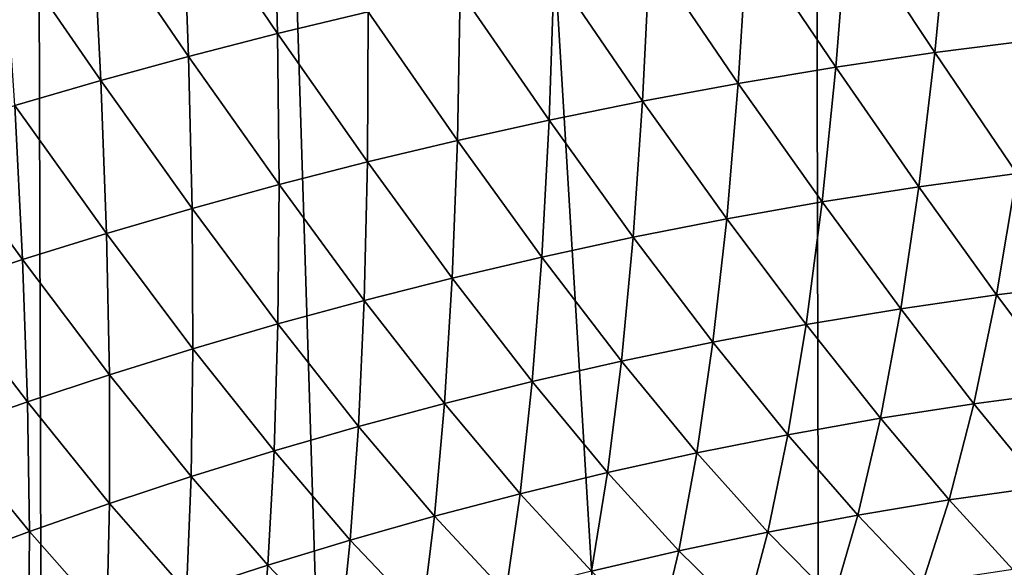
# Model space of a CAD drawing. Header units: metres. Extents: x -105 to 105, y -72 to 59.
# Tile 149 of 256: x -7.586 to -6.039, y -63.647 to -62.786. Entities that reach past the tile are written whole.
import ezdxf

# ---------------------------------------------------------------- set-up
doc = ezdxf.new("R2010")
doc.units = ezdxf.units.M
doc.layers.add('solid_509431_AD150_SW0001', color=7, linetype='CONTINUOUS')

msp = doc.modelspace()

# ---------------------------------------------------------------- linework, layer by layer
at = {"layer": 'solid_509431_AD150_SW0001'}
for points in [[(-7.53611, -69.767838, 15.282396), (-7.595546, -48.652618, 15.456824), (-8.800709, -48.652618, 14.996789)], [(-8.137154, -69.762917, 15.062572), (-7.53611, -69.767838, 15.282396), (-8.800709, -48.652618, 14.996789)], [(-6.316726, -69.776642, 15.671052), (-6.366486, -48.652618, 15.84856), (-7.595546, -48.652618, 15.456824)], [(-6.929142, -69.772415, 15.485276), (-6.316726, -69.776642, 15.671052), (-7.595546, -48.652618, 15.456824)], [(-7.53611, -69.767838, 15.282396), (-6.929142, -69.772415, 15.485276), (-7.595546, -48.652618, 15.456824)], [(-5.077492, -69.784004, 15.990722), (-5.117394, -48.652618, 16.170767), (-6.366486, -48.652618, 15.84856)], [(-5.699347, -69.78051, 15.839578), (-5.077492, -69.784004, 15.990722), (-6.366486, -48.652618, 15.84856)], [(-6.316726, -69.776642, 15.671052), (-5.699347, -69.78051, 15.839578), (-6.366486, -48.652618, 15.84856)], [(-7.181108, -62.808102, -30.446512), (-7.330802, -62.587086, -30.085316), (-7.187368, -62.552765, -30.14275)], [(-7.038824, -62.773937, -30.501291), (-7.181108, -62.808102, -30.446512), (-7.187368, -62.552765, -30.14275)], [(-7.321057, -62.844044, -30.391134), (-7.472038, -62.623089, -30.027117), (-7.330802, -62.587086, -30.085316)], [(-7.181108, -62.808102, -30.446512), (-7.321057, -62.844044, -30.391134), (-7.330802, -62.587086, -30.085316)], [(-5.990468, -62.818233, -31.182713), (-6.126364, -62.609432, -30.823092), (-5.965296, -62.590473, -30.877071)], [(-6.147993, -62.838211, -31.129719), (-6.285594, -62.631321, -30.769499), (-6.126364, -62.609432, -30.823092)], [(-5.990468, -62.818233, -31.182713), (-6.147993, -62.838211, -31.129719), (-6.126364, -62.609432, -30.823092)], [(-7.458777, -62.881725, -30.335108), (-7.611203, -62.660778, -29.968132), (-7.472038, -62.623089, -30.027117)], [(-7.321057, -62.844044, -30.391134), (-7.458777, -62.881725, -30.335108), (-7.472038, -62.623089, -30.027117)], [(-6.303707, -62.861141, -31.077286), (-6.442467, -62.655785, -30.716135), (-6.285594, -62.631321, -30.769499)], [(-6.147993, -62.838211, -31.129719), (-6.303707, -62.861141, -31.077286), (-6.285594, -62.631321, -30.769499)], [(-6.457096, -62.886696, -31.025242), (-6.596247, -62.682438, -30.662809), (-6.442467, -62.655785, -30.716135)], [(-6.303707, -62.861141, -31.077286), (-6.457096, -62.886696, -31.025242), (-6.442467, -62.655785, -30.716135)], [(-7.458777, -62.881725, -30.335108), (-7.594389, -62.921146, -30.278404), (-7.611203, -62.660778, -29.968132)], [(-6.607444, -62.914513, -30.973392), (-6.746684, -62.711056, -30.609329), (-6.596247, -62.682438, -30.662809)], [(-6.457096, -62.886696, -31.025242), (-6.607444, -62.914513, -30.973392), (-6.596247, -62.682438, -30.662809)], [(-6.754498, -62.944374, -30.921539), (-6.894093, -62.74157, -30.555532), (-6.746684, -62.711056, -30.609329)], [(-6.607444, -62.914513, -30.973392), (-6.754498, -62.944374, -30.921539), (-6.746684, -62.711056, -30.609329)], [(-6.898559, -62.976219, -30.869514), (-7.038824, -62.773937, -30.501291), (-6.894093, -62.74157, -30.555532)], [(-6.754498, -62.944374, -30.921539), (-6.898559, -62.976219, -30.869514), (-6.894093, -62.74157, -30.555532)], [(-7.039957, -63.009987, -30.817183), (-7.181108, -62.808102, -30.446512), (-7.038824, -62.773937, -30.501291)], [(-6.898559, -62.976219, -30.869514), (-7.039957, -63.009987, -30.817183), (-7.038824, -62.773937, -30.501291)], [(-7.178908, -63.045624, -30.764442), (-7.321057, -62.844044, -30.391134), (-7.181108, -62.808102, -30.446512)], [(-7.039957, -63.009987, -30.817183), (-7.178908, -63.045624, -30.764442), (-7.181108, -62.808102, -30.446512)], [(-6.019188, -63.027855, -31.500757), (-6.147993, -62.838211, -31.129719), (-5.990468, -62.818233, -31.182713)], [(-7.315516, -63.083099, -30.711229), (-7.458777, -62.881725, -30.335108), (-7.321057, -62.844044, -30.391134)], [(-7.178908, -63.045624, -30.764442), (-7.315516, -63.083099, -30.711229), (-7.321057, -62.844044, -30.391134)], [(-6.173162, -63.048817, -31.448828), (-6.303707, -62.861141, -31.077286), (-6.147993, -62.838211, -31.129719)], [(-6.019188, -63.027855, -31.500757), (-6.173162, -63.048817, -31.448828), (-6.147993, -62.838211, -31.129719)], [(-6.325365, -63.07275, -31.397633), (-6.457096, -62.886696, -31.025242), (-6.303707, -62.861141, -31.077286)], [(-6.173162, -63.048817, -31.448828), (-6.325365, -63.07275, -31.397633), (-6.303707, -62.861141, -31.077286)], [(-7.44988, -63.122375, -30.657486), (-7.594389, -62.921146, -30.278404), (-7.458777, -62.881725, -30.335108)], [(-7.315516, -63.083099, -30.711229), (-7.44988, -63.122375, -30.657486), (-7.458777, -62.881725, -30.335108)], [(-6.475294, -63.099342, -31.346992), (-6.607444, -62.914513, -30.973392), (-6.457096, -62.886696, -31.025242)], [(-6.325365, -63.07275, -31.397633), (-6.475294, -63.099342, -31.346992), (-6.457096, -62.886696, -31.025242)], [(-7.582111, -63.163441, -30.603182), (-7.728034, -62.962341, -30.221022), (-7.594389, -62.921146, -30.278404)], [(-7.44988, -63.122375, -30.657486), (-7.582111, -63.163441, -30.603182), (-7.594389, -62.921146, -30.278404)], [(-6.622257, -63.128265, -31.296703), (-6.754498, -62.944374, -30.921539), (-6.607444, -62.914513, -30.973392)], [(-6.475294, -63.099342, -31.346992), (-6.622257, -63.128265, -31.296703), (-6.607444, -62.914513, -30.973392)], [(-6.766008, -63.159309, -31.246561), (-6.898559, -62.976219, -30.869514), (-6.754498, -62.944374, -30.921539)], [(-6.622257, -63.128265, -31.296703), (-6.766008, -63.159309, -31.246561), (-6.754498, -62.944374, -30.921539)], [(-7.582111, -63.163441, -30.603182), (-7.712343, -63.20631, -30.548311), (-7.728034, -62.962341, -30.221022)], [(-6.906825, -63.19241, -31.196398), (-7.039957, -63.009987, -30.817183), (-6.898559, -62.976219, -30.869514)], [(-6.766008, -63.159309, -31.246561), (-6.906825, -63.19241, -31.196398), (-6.898559, -62.976219, -30.869514)], [(-7.045012, -63.227497, -31.146067), (-7.178908, -63.045624, -30.764442), (-7.039957, -63.009987, -30.817183)], [(-6.906825, -63.19241, -31.196398), (-7.045012, -63.227497, -31.146067), (-7.039957, -63.009987, -30.817183)], [(-6.051378, -63.218632, -31.830118), (-6.173162, -63.048817, -31.448828), (-6.019188, -63.027855, -31.500757)], [(-5.898377, -63.199745, -31.882116), (-6.051378, -63.218632, -31.830118), (-6.019188, -63.027855, -31.500757)], [(-7.180773, -63.264526, -31.095463), (-7.315516, -63.083099, -30.711229), (-7.178908, -63.045624, -30.764442)], [(-7.045012, -63.227497, -31.146067), (-7.180773, -63.264526, -31.095463), (-7.178908, -63.045624, -30.764442)], [(-6.201804, -63.240547, -31.779331), (-6.325365, -63.07275, -31.397633), (-6.173162, -63.048817, -31.448828)], [(-6.051378, -63.218632, -31.830118), (-6.201804, -63.240547, -31.779331), (-6.173162, -63.048817, -31.448828)], [(-6.350511, -63.265434, -31.72945), (-6.475294, -63.099342, -31.346992), (-6.325365, -63.07275, -31.397633)], [(-6.201804, -63.240547, -31.779331), (-6.350511, -63.265434, -31.72945), (-6.325365, -63.07275, -31.397633)], [(-7.314197, -63.303452, -31.044514), (-7.44988, -63.122375, -30.657486), (-7.315516, -63.083099, -30.711229)], [(-7.180773, -63.264526, -31.095463), (-7.314197, -63.303452, -31.044514), (-7.315516, -63.083099, -30.711229)], [(-6.497014, -63.293015, -31.680288), (-6.622257, -63.128265, -31.296703), (-6.475294, -63.099342, -31.346992)], [(-6.350511, -63.265434, -31.72945), (-6.497014, -63.293015, -31.680288), (-6.475294, -63.099342, -31.346992)], [(-7.445374, -63.344227, -30.99316), (-7.582111, -63.163441, -30.603182), (-7.44988, -63.122375, -30.657486)], [(-7.314197, -63.303452, -31.044514), (-7.445374, -63.344227, -30.99316), (-7.44988, -63.122375, -30.657486)], [(-6.640654, -63.322979, -31.631638), (-6.766008, -63.159309, -31.246561), (-6.622257, -63.128265, -31.296703)], [(-6.497014, -63.293015, -31.680288), (-6.640654, -63.322979, -31.631638), (-6.622257, -63.128265, -31.296703)], [(-7.574407, -63.386833, -30.941364), (-7.712343, -63.20631, -30.548311), (-7.582111, -63.163441, -30.603182)], [(-7.445374, -63.344227, -30.99316), (-7.574407, -63.386833, -30.941364), (-7.582111, -63.163441, -30.603182)], [(-6.78119, -63.355133, -31.583288), (-6.906825, -63.19241, -31.196398), (-6.766008, -63.159309, -31.246561)], [(-6.640654, -63.322979, -31.631638), (-6.78119, -63.355133, -31.583288), (-6.766008, -63.159309, -31.246561)], [(-6.918876, -63.389412, -31.535067), (-7.045012, -63.227497, -31.146067), (-6.906825, -63.19241, -31.196398)], [(-6.78119, -63.355133, -31.583288), (-6.918876, -63.389412, -31.535067), (-6.906825, -63.19241, -31.196398)], [(-5.937571, -63.370098, -32.220634), (-6.051378, -63.218632, -31.830118), (-5.898377, -63.199745, -31.882116)], [(-7.574407, -63.386833, -30.941364), (-7.701418, -63.431282, -30.889118), (-7.712343, -63.20631, -30.548311)], [(-7.053989, -63.425743, -31.486822), (-7.180773, -63.264526, -31.095463), (-7.045012, -63.227497, -31.146067)], [(-6.918876, -63.389412, -31.535067), (-7.053989, -63.425743, -31.486822), (-7.045012, -63.227497, -31.146067)], [(-6.086891, -63.389908, -32.169689), (-6.201804, -63.240547, -31.779331), (-6.051378, -63.218632, -31.830118)], [(-5.937571, -63.370098, -32.220634), (-6.086891, -63.389908, -32.169689), (-6.051378, -63.218632, -31.830118)], [(-6.233786, -63.412739, -32.120113), (-6.350511, -63.265434, -31.72945), (-6.201804, -63.240547, -31.779331)], [(-6.086891, -63.389908, -32.169689), (-6.233786, -63.412739, -32.120113), (-6.201804, -63.240547, -31.779331)], [(-7.18671, -63.464073, -31.438444), (-7.314197, -63.303452, -31.044514), (-7.180773, -63.264526, -31.095463)], [(-7.053989, -63.425743, -31.486822), (-7.18671, -63.464073, -31.438444), (-7.180773, -63.264526, -31.095463)], [(-6.379025, -63.438534, -32.071621), (-6.497014, -63.293015, -31.680288), (-6.350511, -63.265434, -31.72945)], [(-6.233786, -63.412739, -32.120113), (-6.379025, -63.438534, -32.071621), (-6.350511, -63.265434, -31.72945)], [(-6.522149, -63.467045, -32.02401), (-6.640654, -63.322979, -31.631638), (-6.497014, -63.293015, -31.680288)], [(-6.379025, -63.438534, -32.071621), (-6.522149, -63.467045, -32.02401), (-6.497014, -63.293015, -31.680288)], [(-7.317118, -63.504353, -31.389854), (-7.445374, -63.344227, -30.99316), (-7.314197, -63.303452, -31.044514)], [(-7.18671, -63.464073, -31.438444), (-7.317118, -63.504353, -31.389854), (-7.314197, -63.303452, -31.044514)], [(-6.662539, -63.497986, -31.97707), (-6.78119, -63.355133, -31.583288), (-6.640654, -63.322979, -31.631638)], [(-6.522149, -63.467045, -32.02401), (-6.662539, -63.497986, -31.97707), (-6.640654, -63.322979, -31.631638)], [(-7.445289, -63.546532, -31.340986), (-7.574407, -63.386833, -30.941364), (-7.445374, -63.344227, -30.99316)], [(-7.317118, -63.504353, -31.389854), (-7.445289, -63.546532, -31.340986), (-7.445374, -63.344227, -30.99316)], [(-6.799963, -63.531178, -31.930586), (-6.918876, -63.389412, -31.535067), (-6.78119, -63.355133, -31.583288)], [(-6.662539, -63.497986, -31.97707), (-6.799963, -63.531178, -31.930586), (-6.78119, -63.355133, -31.583288)], [(-5.979949, -63.520401, -32.568138), (-6.086891, -63.389908, -32.169689), (-5.937571, -63.370098, -32.220634)], [(-7.571316, -63.59058, -31.291798), (-7.701418, -63.431282, -30.889118), (-7.574407, -63.386833, -30.941364)], [(-7.445289, -63.546532, -31.340986), (-7.571316, -63.59058, -31.291798), (-7.574407, -63.386833, -30.941364)], [(-6.934644, -63.566551, -31.884382), (-7.053989, -63.425743, -31.486822), (-6.918876, -63.389412, -31.535067)], [(-6.799963, -63.531178, -31.930586), (-6.934644, -63.566551, -31.884382), (-6.918876, -63.389412, -31.535067)], [(-6.125594, -63.541103, -32.518318), (-6.233786, -63.412739, -32.120113), (-6.086891, -63.389908, -32.169689)], [(-5.979949, -63.520401, -32.568138), (-6.125594, -63.541103, -32.518318), (-6.086891, -63.389908, -32.169689)], [(-6.268987, -63.564808, -32.470028), (-6.379025, -63.438534, -32.071621), (-6.233786, -63.412739, -32.120113)], [(-6.125594, -63.541103, -32.518318), (-6.268987, -63.564808, -32.470028), (-6.233786, -63.412739, -32.120113)], [(-7.571316, -63.59058, -31.291798), (-7.69531, -63.636497, -31.242279), (-7.701418, -63.431282, -30.889118)], [(-7.066828, -63.604042, -31.838303), (-7.18671, -63.464073, -31.438444), (-7.053989, -63.425743, -31.486822)], [(-6.934644, -63.566551, -31.884382), (-7.066828, -63.604042, -31.838303), (-7.053989, -63.425743, -31.486822)], [(-6.4108, -63.591465, -32.422989), (-6.522149, -63.467045, -32.02401), (-6.379025, -63.438534, -32.071621)], [(-6.268987, -63.564808, -32.470028), (-6.4108, -63.591465, -32.422989), (-6.379025, -63.438534, -32.071621)], [(-7.196671, -63.643578, -31.792233), (-7.317118, -63.504353, -31.389854), (-7.18671, -63.464073, -31.438444)], [(-7.066828, -63.604042, -31.838303), (-7.196671, -63.643578, -31.792233), (-7.18671, -63.464073, -31.438444)], [(-6.550604, -63.620842, -32.376995), (-6.662539, -63.497986, -31.97707), (-6.522149, -63.467045, -32.02401)], [(-6.4108, -63.591465, -32.422989), (-6.550604, -63.620842, -32.376995), (-6.522149, -63.467045, -32.02401)], [(-7.32424, -63.685116, -31.746086), (-7.445289, -63.546532, -31.340986), (-7.317118, -63.504353, -31.389854)], [(-7.196671, -63.643578, -31.792233), (-7.32424, -63.685116, -31.746086), (-7.317118, -63.504353, -31.389854)], [(-6.687827, -63.652691, -32.331833), (-6.799963, -63.531178, -31.930586), (-6.662539, -63.497986, -31.97707)], [(-6.550604, -63.620842, -32.376995), (-6.687827, -63.652691, -32.331833), (-6.662539, -63.497986, -31.97707)], [(-6.02536, -63.650139, -32.923454), (-6.125594, -63.541103, -32.518318), (-5.979949, -63.520401, -32.568138)], [(-6.822251, -63.686844, -32.287281), (-6.934644, -63.566551, -31.884382), (-6.799963, -63.531178, -31.930586)], [(-6.687827, -63.652691, -32.331833), (-6.822251, -63.686844, -32.287281), (-6.799963, -63.531178, -31.930586)], [(-6.167346, -63.671703, -32.874828), (-6.268987, -63.564808, -32.470028), (-6.125594, -63.541103, -32.518318)], [(-6.02536, -63.650139, -32.923454), (-6.167346, -63.671703, -32.874828), (-6.125594, -63.541103, -32.518318)], [(-7.449598, -63.728592, -31.699795), (-7.571316, -63.59058, -31.291798), (-7.445289, -63.546532, -31.340986)], [(-7.32424, -63.685116, -31.746086), (-7.449598, -63.728592, -31.699795), (-7.445289, -63.546532, -31.340986)], [(-6.954064, -63.723232, -32.243164), (-7.066828, -63.604042, -31.838303), (-6.934644, -63.566551, -31.884382)], [(-6.822251, -63.686844, -32.287281), (-6.954064, -63.723232, -32.243164), (-6.934644, -63.566551, -31.884382)], [(-6.307279, -63.696239, -32.827885), (-6.4108, -63.591465, -32.422989), (-6.268987, -63.564808, -32.470028)], [(-6.167346, -63.671703, -32.874828), (-6.307279, -63.696239, -32.827885), (-6.268987, -63.564808, -32.470028)], [(-7.572823, -63.773975, -31.653307), (-7.69531, -63.636497, -31.242279), (-7.571316, -63.59058, -31.291798)], [(-7.449598, -63.728592, -31.699795), (-7.572823, -63.773975, -31.653307), (-7.571316, -63.59058, -31.291798)], [(-6.445719, -63.723701, -32.78236), (-6.550604, -63.620842, -32.376995), (-6.4108, -63.591465, -32.422989)], [(-6.307279, -63.696239, -32.827885), (-6.445719, -63.723701, -32.78236), (-6.4108, -63.591465, -32.422989)], [(-7.083476, -63.761784, -32.199322), (-7.196671, -63.643578, -31.792233), (-7.066828, -63.604042, -31.838303)], [(-6.954064, -63.723232, -32.243164), (-7.083476, -63.761784, -32.199322), (-7.066828, -63.604042, -31.838303)], [(-6.582273, -63.75388, -32.738049), (-6.687827, -63.652691, -32.331833), (-6.550604, -63.620842, -32.376995)], [(-6.445719, -63.723701, -32.78236), (-6.582273, -63.75388, -32.738049), (-6.550604, -63.620842, -32.376995)], [(-7.572823, -63.773975, -31.653307), (-7.694013, -63.821251, -31.606609), (-7.69531, -63.636497, -31.242279)], [(-7.210615, -63.802433, -32.155632), (-7.32424, -63.685116, -31.746086), (-7.196671, -63.643578, -31.792233)], [(-7.083476, -63.761784, -32.199322), (-7.210615, -63.802433, -32.155632), (-7.196671, -63.643578, -31.792233)]]:
    msp.add_3dface(points, dxfattribs=at)

doc.saveas('drawing.dxf')
